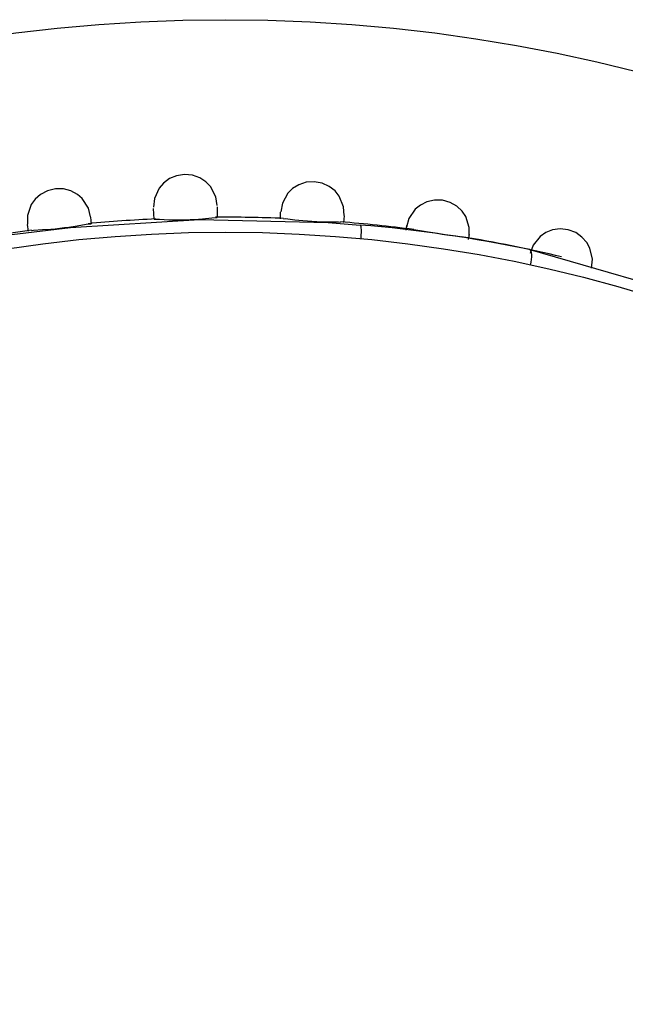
# Model space of a CAD drawing. Header units: millimetres. Extents: x -0.13 to 0.24, y 0 to 1.59.
# Tile 62 of 68: x 0.0671 to 0.0785, y 0.9773 to 0.9959. Entities that reach past the tile are written whole.
import ezdxf

# ---------------------------------------------------------------- set-up
doc = ezdxf.new("R2010")
doc.units = ezdxf.units.MM
doc.layers.add('BLOCKS', color=3, linetype='Continuous')

msp = doc.modelspace()

# ---------------------------------------------------------------- linework, layer by layer
at = {"layer": 'BLOCKS'}
for points, knots in [([(0.101966, 0.96486), (0.101966, 0.981979), (0.088091, 0.995856), (0.070972, 0.995856), (0.070972, 0.995856), (0.053853, 0.995856), (0.039976, 0.981979), (0.039976, 0.96486), (0.039976, 0.96486), (0.039976, 0.947743), (0.053853, 0.933864), (0.070972, 0.933864), (0.070972, 0.933864), (0.088091, 0.933864), (0.101966, 0.947743), (0.101966, 0.96486)], [0, 0, 0, 0, 0.25, 0.25, 0.25, 0.25, 0.5, 0.5, 0.5, 0.5, 0.75, 0.75, 0.75, 0.75, 1, 1, 1, 1]), ([(0.070819, 0.992356), (0.070819, 0.992356), (0.070794, 0.992522), (0.070794, 0.992522), (0.070794, 0.992522), (0.070794, 0.992522), (0.070694, 0.992712), (0.070694, 0.992712), (0.070694, 0.992712), (0.070694, 0.992712), (0.070607, 0.992803), (0.070607, 0.992803), (0.070607, 0.992803), (0.070607, 0.992803), (0.070492, 0.99288), (0.070492, 0.99288), (0.070492, 0.99288), (0.070492, 0.99288), (0.070353, 0.992927), (0.070353, 0.992927), (0.070353, 0.992927), (0.070353, 0.992927), (0.070202, 0.992944), (0.070202, 0.992944), (0.070202, 0.992944), (0.070202, 0.992944), (0.070051, 0.992919), (0.070051, 0.992919), (0.070051, 0.992919), (0.070051, 0.992919), (0.069918, 0.992863), (0.069918, 0.992863), (0.069918, 0.992863), (0.069918, 0.992863), (0.069806, 0.99278), (0.069806, 0.99278), (0.069806, 0.99278), (0.069806, 0.99278), (0.069724, 0.992685), (0.069724, 0.992685), (0.069724, 0.992685), (0.069724, 0.992685), (0.069635, 0.99249), (0.069635, 0.99249), (0.069635, 0.99249), (0.069635, 0.99249), (0.06962, 0.992323), (0.06962, 0.992323)], [0, 0, 0, 0, 0.083333, 0.083333, 0.083333, 0.083333, 0.166667, 0.166667, 0.166667, 0.166667, 0.25, 0.25, 0.25, 0.25, 0.333333, 0.333333, 0.333333, 0.333333, 0.416667, 0.416667, 0.416667, 0.416667, 0.5, 0.5, 0.5, 0.5, 0.583333, 0.583333, 0.583333, 0.583333, 0.666667, 0.666667, 0.666667, 0.666667, 0.75, 0.75, 0.75, 0.75, 0.833333, 0.833333, 0.833333, 0.833333, 0.916667, 0.916667, 0.916667, 0.916667, 1, 1, 1, 1]), ([(0.073207, 0.99217), (0.073207, 0.99217), (0.073197, 0.992335), (0.073197, 0.992335), (0.073197, 0.992335), (0.073197, 0.992335), (0.073114, 0.992534), (0.073114, 0.992534), (0.073114, 0.992534), (0.073114, 0.992534), (0.073038, 0.992631), (0.073038, 0.992631), (0.073038, 0.992631), (0.073038, 0.992631), (0.07293, 0.992716), (0.07293, 0.992716), (0.07293, 0.992716), (0.07293, 0.992716), (0.072795, 0.992778), (0.072795, 0.992778), (0.072795, 0.992778), (0.072795, 0.992778), (0.072646, 0.992805), (0.072646, 0.992805), (0.072646, 0.992805), (0.072646, 0.992805), (0.072495, 0.992797), (0.072495, 0.992797), (0.072495, 0.992797), (0.072495, 0.992797), (0.072357, 0.992749), (0.072357, 0.992749), (0.072357, 0.992749), (0.072357, 0.992749), (0.072239, 0.992679), (0.072239, 0.992679), (0.072239, 0.992679), (0.072239, 0.992679), (0.07215, 0.99259), (0.07215, 0.99259), (0.07215, 0.99259), (0.07215, 0.99259), (0.072046, 0.992404), (0.072046, 0.992404), (0.072046, 0.992404), (0.072046, 0.992404), (0.072015, 0.99224), (0.072015, 0.99224)], [0, 0, 0, 0, 0.083333, 0.083333, 0.083333, 0.083333, 0.166667, 0.166667, 0.166667, 0.166667, 0.25, 0.25, 0.25, 0.25, 0.333333, 0.333333, 0.333333, 0.333333, 0.416667, 0.416667, 0.416667, 0.416667, 0.5, 0.5, 0.5, 0.5, 0.583333, 0.583333, 0.583333, 0.583333, 0.666667, 0.666667, 0.666667, 0.666667, 0.75, 0.75, 0.75, 0.75, 0.833333, 0.833333, 0.833333, 0.833333, 0.916667, 0.916667, 0.916667, 0.916667, 1, 1, 1, 1]), ([(0.068432, 0.992143), (0.068432, 0.992143), (0.068393, 0.992306), (0.068393, 0.992306), (0.068393, 0.992306), (0.068393, 0.992306), (0.068277, 0.992486), (0.068277, 0.992486), (0.068277, 0.992486), (0.068277, 0.992486), (0.068184, 0.992567), (0.068184, 0.992567), (0.068184, 0.992567), (0.068184, 0.992567), (0.068061, 0.992633), (0.068061, 0.992633), (0.068061, 0.992633), (0.068061, 0.992633), (0.067921, 0.992671), (0.067921, 0.992671), (0.067921, 0.992671), (0.067921, 0.992671), (0.06777, 0.992673), (0.06777, 0.992673), (0.06777, 0.992673), (0.06777, 0.992673), (0.067623, 0.992635), (0.067623, 0.992635), (0.067623, 0.992635), (0.067623, 0.992635), (0.067492, 0.992567), (0.067492, 0.992567), (0.067492, 0.992567), (0.067492, 0.992567), (0.067391, 0.992476), (0.067391, 0.992476), (0.067391, 0.992476), (0.067391, 0.992476), (0.067316, 0.992375), (0.067316, 0.992375), (0.067316, 0.992375), (0.067316, 0.992375), (0.067246, 0.992172), (0.067246, 0.992172), (0.067246, 0.992172), (0.067246, 0.992172), (0.067244, 0.992004), (0.067244, 0.992004)], [0, 0, 0, 0, 0.083333, 0.083333, 0.083333, 0.083333, 0.166667, 0.166667, 0.166667, 0.166667, 0.25, 0.25, 0.25, 0.25, 0.333333, 0.333333, 0.333333, 0.333333, 0.416667, 0.416667, 0.416667, 0.416667, 0.5, 0.5, 0.5, 0.5, 0.583333, 0.583333, 0.583333, 0.583333, 0.666667, 0.666667, 0.666667, 0.666667, 0.75, 0.75, 0.75, 0.75, 0.833333, 0.833333, 0.833333, 0.833333, 0.916667, 0.916667, 0.916667, 0.916667, 1, 1, 1, 1]), ([(0.075563, 0.991776), (0.075563, 0.991776), (0.075567, 0.991942), (0.075567, 0.991942), (0.075567, 0.991942), (0.075567, 0.991942), (0.075503, 0.992147), (0.075503, 0.992147), (0.075503, 0.992147), (0.075503, 0.992147), (0.075433, 0.99225), (0.075433, 0.99225), (0.075433, 0.99225), (0.075433, 0.99225), (0.075335, 0.992344), (0.075335, 0.992344), (0.075335, 0.992344), (0.075335, 0.992344), (0.075207, 0.992416), (0.075207, 0.992416), (0.075207, 0.992416), (0.075207, 0.992416), (0.075062, 0.992455), (0.075062, 0.992455), (0.075062, 0.992455), (0.075062, 0.992455), (0.074911, 0.992459), (0.074911, 0.992459), (0.074911, 0.992459), (0.074911, 0.992459), (0.074768, 0.992426), (0.074768, 0.992426), (0.074768, 0.992426), (0.074768, 0.992426), (0.074646, 0.992366), (0.074646, 0.992366), (0.074646, 0.992366), (0.074646, 0.992366), (0.074549, 0.992286), (0.074549, 0.992286), (0.074549, 0.992286), (0.074549, 0.992286), (0.074429, 0.99211), (0.074429, 0.99211), (0.074429, 0.99211), (0.074429, 0.99211), (0.074385, 0.99195), (0.074385, 0.99195)], [0, 0, 0, 0, 0.083333, 0.083333, 0.083333, 0.083333, 0.166667, 0.166667, 0.166667, 0.166667, 0.25, 0.25, 0.25, 0.25, 0.333333, 0.333333, 0.333333, 0.333333, 0.416667, 0.416667, 0.416667, 0.416667, 0.5, 0.5, 0.5, 0.5, 0.583333, 0.583333, 0.583333, 0.583333, 0.666667, 0.666667, 0.666667, 0.666667, 0.75, 0.75, 0.75, 0.75, 0.833333, 0.833333, 0.833333, 0.833333, 0.916667, 0.916667, 0.916667, 0.916667, 1, 1, 1, 1]), ([(0.06695, 0.991812), (0.06695, 0.991812), (0.068057, 0.991944), (0.068057, 0.991944), (0.068057, 0.991944), (0.068057, 0.991944), (0.070483, 0.992091), (0.070483, 0.992091), (0.070483, 0.992091), (0.070483, 0.992091), (0.072911, 0.992035), (0.072911, 0.992035), (0.072911, 0.992035), (0.072911, 0.992035), (0.073512, 0.99199), (0.073512, 0.99199)], [0, 0, 0, 0, 0.25, 0.25, 0.25, 0.25, 0.5, 0.5, 0.5, 0.5, 0.75, 0.75, 0.75, 0.75, 1, 1, 1, 1]), ([(0.06732, 0.991884), (0.06732, 0.991884), (0.067356, 0.991892), (0.067356, 0.991892), (0.067356, 0.991892), (0.067356, 0.991892), (0.067527, 0.991903), (0.067527, 0.991903), (0.067527, 0.991903), (0.067527, 0.991903), (0.067685, 0.991913), (0.067685, 0.991913), (0.067685, 0.991913), (0.067685, 0.991913), (0.067767, 0.991919), (0.067767, 0.991919), (0.067767, 0.991919), (0.067767, 0.991919), (0.067856, 0.99193), (0.067856, 0.99193), (0.067856, 0.99193), (0.067856, 0.99193), (0.067943, 0.991942), (0.067943, 0.991942), (0.067943, 0.991942), (0.067943, 0.991942), (0.068026, 0.991952), (0.068026, 0.991952), (0.068026, 0.991952), (0.068026, 0.991952), (0.068179, 0.991977), (0.068179, 0.991977), (0.068179, 0.991977), (0.068179, 0.991977), (0.068349, 0.992006), (0.068349, 0.992006), (0.068349, 0.992006), (0.068349, 0.992006), (0.068444, 0.99201), (0.068444, 0.99201)], [0, 0, 0, 0, 0.1, 0.1, 0.1, 0.1, 0.2, 0.2, 0.2, 0.2, 0.3, 0.3, 0.3, 0.3, 0.4, 0.4, 0.4, 0.4, 0.5, 0.5, 0.5, 0.5, 0.6, 0.6, 0.6, 0.6, 0.7, 0.7, 0.7, 0.7, 0.8, 0.8, 0.8, 0.8, 0.9, 0.9, 0.9, 0.9, 1, 1, 1, 1]), ([(0.06963, 0.992101), (0.06963, 0.992101), (0.069732, 0.992097), (0.069732, 0.992097), (0.069732, 0.992097), (0.069732, 0.992097), (0.06991, 0.992089), (0.06991, 0.992089), (0.06991, 0.992089), (0.06991, 0.992089), (0.070059, 0.992087), (0.070059, 0.992087), (0.070059, 0.992087), (0.070059, 0.992087), (0.070142, 0.992087), (0.070142, 0.992087), (0.070142, 0.992087), (0.070142, 0.992087), (0.070225, 0.992089), (0.070225, 0.992089), (0.070225, 0.992089), (0.070225, 0.992089), (0.070311, 0.992091), (0.070311, 0.992091), (0.070311, 0.992091), (0.070311, 0.992091), (0.070392, 0.992093), (0.070392, 0.992093), (0.070392, 0.992093), (0.070392, 0.992093), (0.070541, 0.992105), (0.070541, 0.992105), (0.070541, 0.992105), (0.070541, 0.992105), (0.070717, 0.992124), (0.070717, 0.992124), (0.070717, 0.992124), (0.070717, 0.992124), (0.070819, 0.992134), (0.070819, 0.992134)], [0, 0, 0, 0, 0.1, 0.1, 0.1, 0.1, 0.2, 0.2, 0.2, 0.2, 0.3, 0.3, 0.3, 0.3, 0.4, 0.4, 0.4, 0.4, 0.5, 0.5, 0.5, 0.5, 0.6, 0.6, 0.6, 0.6, 0.7, 0.7, 0.7, 0.7, 0.8, 0.8, 0.8, 0.8, 0.9, 0.9, 0.9, 0.9, 1, 1, 1, 1]), ([(0.072067, 0.992108), (0.072067, 0.992108), (0.072106, 0.99211), (0.072106, 0.99211), (0.072106, 0.99211), (0.072106, 0.99211), (0.072278, 0.992089), (0.072278, 0.992089), (0.072278, 0.992089), (0.072278, 0.992089), (0.072431, 0.992074), (0.072431, 0.992074), (0.072431, 0.992074), (0.072431, 0.992074), (0.072516, 0.992066), (0.072516, 0.992066), (0.072516, 0.992066), (0.072516, 0.992066), (0.072603, 0.99206), (0.072603, 0.99206), (0.072603, 0.99206), (0.072603, 0.99206), (0.072692, 0.992056), (0.072692, 0.992056), (0.072692, 0.992056), (0.072692, 0.992056), (0.072775, 0.992052), (0.072775, 0.992052), (0.072775, 0.992052), (0.072775, 0.992052), (0.07293, 0.99205), (0.07293, 0.99205), (0.07293, 0.99205), (0.07293, 0.99205), (0.073104, 0.99205), (0.073104, 0.99205), (0.073104, 0.99205), (0.073104, 0.99205), (0.073139, 0.992043), (0.073139, 0.992043)], [0, 0, 0, 0, 0.1, 0.1, 0.1, 0.1, 0.2, 0.2, 0.2, 0.2, 0.3, 0.3, 0.3, 0.3, 0.4, 0.4, 0.4, 0.4, 0.5, 0.5, 0.5, 0.5, 0.6, 0.6, 0.6, 0.6, 0.7, 0.7, 0.7, 0.7, 0.8, 0.8, 0.8, 0.8, 0.9, 0.9, 0.9, 0.9, 1, 1, 1, 1]), ([(0.097965, 0.96486), (0.097965, 0.97977), (0.08588, 0.991855), (0.070972, 0.991855), (0.070972, 0.991855), (0.056064, 0.991855), (0.043979, 0.97977), (0.043979, 0.96486), (0.043979, 0.96486), (0.043979, 0.949952), (0.056064, 0.937867), (0.070972, 0.937867), (0.070972, 0.937867), (0.08588, 0.937867), (0.097965, 0.949952), (0.097965, 0.96486)], [0, 0, 0, 0, 0.25, 0.25, 0.25, 0.25, 0.5, 0.5, 0.5, 0.5, 0.75, 0.75, 0.75, 0.75, 1, 1, 1, 1]), ([(0.073512, 0.99199), (0.073512, 0.99199), (0.073518, 0.991981), (0.073518, 0.991981), (0.073518, 0.991981), (0.073518, 0.991981), (0.073522, 0.991963), (0.073522, 0.991963), (0.073522, 0.991963), (0.073522, 0.991963), (0.073524, 0.991934), (0.073524, 0.991934), (0.073524, 0.991934), (0.073524, 0.991934), (0.073528, 0.991896), (0.073528, 0.991896), (0.073528, 0.991896), (0.073528, 0.991896), (0.073528, 0.991853), (0.073528, 0.991853), (0.073528, 0.991853), (0.073528, 0.991853), (0.073526, 0.991801), (0.073526, 0.991801), (0.073526, 0.991801), (0.073526, 0.991801), (0.073524, 0.991749), (0.073524, 0.991749), (0.073524, 0.991749), (0.073524, 0.991749), (0.073524, 0.991735), (0.073524, 0.991735)], [0, 0, 0, 0, 0.125, 0.125, 0.125, 0.125, 0.25, 0.25, 0.25, 0.25, 0.375, 0.375, 0.375, 0.375, 0.5, 0.5, 0.5, 0.5, 0.625, 0.625, 0.625, 0.625, 0.75, 0.75, 0.75, 0.75, 0.875, 0.875, 0.875, 0.875, 1, 1, 1, 1]), ([(0.074518, 0.991905), (0.074518, 0.991905), (0.07464, 0.991886), (0.07464, 0.991886), (0.07464, 0.991886), (0.07464, 0.991886), (0.074795, 0.991859), (0.074795, 0.991859), (0.074795, 0.991859), (0.074795, 0.991859), (0.074878, 0.991849), (0.074878, 0.991849), (0.074878, 0.991849), (0.074878, 0.991849), (0.074969, 0.991834), (0.074969, 0.991834), (0.074969, 0.991834), (0.074969, 0.991834), (0.075056, 0.99182), (0.075056, 0.99182), (0.075056, 0.99182), (0.075056, 0.99182), (0.075143, 0.991807), (0.075143, 0.991807), (0.075143, 0.991807), (0.075143, 0.991807), (0.075298, 0.991789), (0.075298, 0.991789), (0.075298, 0.991789), (0.075298, 0.991789), (0.075424, 0.99177), (0.075424, 0.99177)], [0, 0, 0, 0, 0.125, 0.125, 0.125, 0.125, 0.25, 0.25, 0.25, 0.25, 0.375, 0.375, 0.375, 0.375, 0.5, 0.5, 0.5, 0.5, 0.625, 0.625, 0.625, 0.625, 0.75, 0.75, 0.75, 0.75, 0.875, 0.875, 0.875, 0.875, 1, 1, 1, 1]), ([(0.077867, 0.99118), (0.077867, 0.99118), (0.077886, 0.991346), (0.077886, 0.991346), (0.077886, 0.991346), (0.077886, 0.991346), (0.07784, 0.991553), (0.07784, 0.991553), (0.07784, 0.991553), (0.07784, 0.991553), (0.07778, 0.991662), (0.07778, 0.991662), (0.07778, 0.991662), (0.07778, 0.991662), (0.077689, 0.991764), (0.077689, 0.991764), (0.077689, 0.991764), (0.077689, 0.991764), (0.077571, 0.991847), (0.077571, 0.991847), (0.077571, 0.991847), (0.077571, 0.991847), (0.077428, 0.991901), (0.077428, 0.991901), (0.077428, 0.991901), (0.077428, 0.991901), (0.077279, 0.991917), (0.077279, 0.991917), (0.077279, 0.991917), (0.077279, 0.991917), (0.077134, 0.991896), (0.077134, 0.991896), (0.077134, 0.991896), (0.077134, 0.991896), (0.077008, 0.991847), (0.077008, 0.991847), (0.077008, 0.991847), (0.077008, 0.991847), (0.076904, 0.991776), (0.076904, 0.991776), (0.076904, 0.991776), (0.076904, 0.991776), (0.07677, 0.991613), (0.07677, 0.991613), (0.07677, 0.991613), (0.07677, 0.991613), (0.076712, 0.991455), (0.076712, 0.991455)], [0, 0, 0, 0, 0.083333, 0.083333, 0.083333, 0.083333, 0.166667, 0.166667, 0.166667, 0.166667, 0.25, 0.25, 0.25, 0.25, 0.333333, 0.333333, 0.333333, 0.333333, 0.416667, 0.416667, 0.416667, 0.416667, 0.5, 0.5, 0.5, 0.5, 0.583333, 0.583333, 0.583333, 0.583333, 0.666667, 0.666667, 0.666667, 0.666667, 0.75, 0.75, 0.75, 0.75, 0.833333, 0.833333, 0.833333, 0.833333, 0.916667, 0.916667, 0.916667, 0.916667, 1, 1, 1, 1]), ([(0.076704, 0.991526), (0.076704, 0.991526), (0.080179, 0.990522), (0.080179, 0.990522), (0.080179, 0.990522), (0.080179, 0.990522), (0.083628, 0.988982), (0.083628, 0.988982), (0.083628, 0.988982), (0.083628, 0.988982), (0.084994, 0.988208), (0.084994, 0.988208), (0.084994, 0.988208), (0.084994, 0.988208), (0.086321, 0.987355), (0.086321, 0.987355)], [0, 0, 0, 0, 0.25, 0.25, 0.25, 0.25, 0.5, 0.5, 0.5, 0.5, 0.75, 0.75, 0.75, 0.75, 1, 1, 1, 1]), ([(0.076704, 0.991526), (0.076704, 0.991526), (0.076716, 0.991516), (0.076716, 0.991516), (0.076716, 0.991516), (0.076716, 0.991516), (0.076726, 0.991499), (0.076726, 0.991499), (0.076726, 0.991499), (0.076726, 0.991499), (0.076733, 0.99147), (0.076733, 0.99147), (0.076733, 0.99147), (0.076733, 0.99147), (0.076737, 0.991435), (0.076737, 0.991435), (0.076737, 0.991435), (0.076737, 0.991435), (0.076737, 0.991389), (0.076737, 0.991389), (0.076737, 0.991389), (0.076737, 0.991389), (0.076733, 0.991342), (0.076733, 0.991342), (0.076733, 0.991342), (0.076733, 0.991342), (0.076726, 0.991288), (0.076726, 0.991288), (0.076726, 0.991288), (0.076726, 0.991288), (0.076716, 0.991234), (0.076716, 0.991234)], [0, 0, 0, 0, 0.125, 0.125, 0.125, 0.125, 0.25, 0.25, 0.25, 0.25, 0.375, 0.375, 0.375, 0.375, 0.5, 0.5, 0.5, 0.5, 0.625, 0.625, 0.625, 0.625, 0.75, 0.75, 0.75, 0.75, 0.875, 0.875, 0.875, 0.875, 1, 1, 1, 1])]:
    msp.add_open_spline(points, degree=3, knots=knots, dxfattribs=at)
for points in [[(0.06963, 0.992101), (0.06963, 0.992101), (0.06962, 0.992298), (0.06962, 0.992298)], [(0.070819, 0.992331), (0.070819, 0.992331), (0.070819, 0.992134), (0.070819, 0.992134)], [(0.072009, 0.992108), (0.072009, 0.992108), (0.072013, 0.992232), (0.072013, 0.992232)], [(0.067262, 0.991874), (0.067262, 0.991874), (0.067246, 0.991998), (0.067246, 0.991998)], [(0.069659, 0.992103), (0.069235, 0.992085), (0.068809, 0.992054), (0.068386, 0.992014)], [(0.068432, 0.992137), (0.068432, 0.992137), (0.068444, 0.99201), (0.068444, 0.99201)], [(0.072069, 0.992114), (0.07164, 0.992132), (0.071214, 0.992139), (0.070786, 0.992137)], [(0.07452, 0.991905), (0.07406, 0.991965), (0.073601, 0.992012), (0.073141, 0.99205)], [(0.073207, 0.992161), (0.073207, 0.992161), (0.073197, 0.992035), (0.073197, 0.992035)], [(0.067322, 0.99189), (0.066863, 0.991828), (0.066405, 0.991756), (0.065952, 0.991671)], [(0.076704, 0.991526), (0.07565, 0.991745), (0.074584, 0.991903), (0.073512, 0.99199)], [(0.074377, 0.991892), (0.074377, 0.991892), (0.074389, 0.991983), (0.074389, 0.991983)], [(0.077304, 0.991389), (0.076683, 0.99154), (0.076054, 0.991667), (0.075422, 0.99177)], [(0.075553, 0.991718), (0.075553, 0.991718), (0.075569, 0.991809), (0.075569, 0.991809)]]:
    msp.add_open_spline(points, degree=3, dxfattribs=at)

doc.saveas('drawing.dxf')
